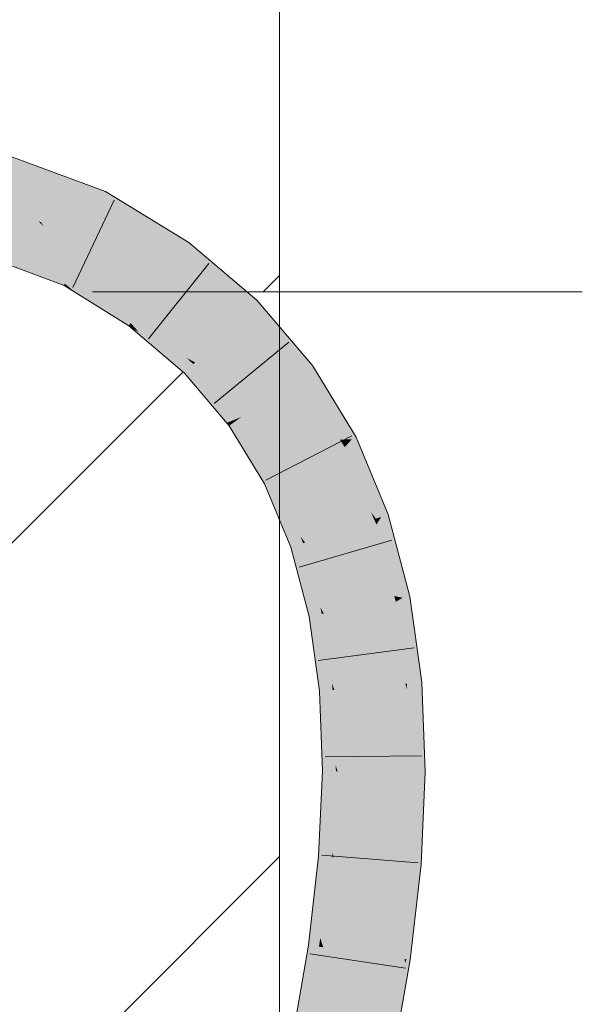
# Model space of a CAD drawing. Extents: x -620 to 300, y 62 to 1112.
# Tile 144 of 256: x 173.56 to 174.93, y 722.21 to 724.61. Entities that reach past the tile are written whole.
import ezdxf
from ezdxf.lldxf.tags import DXFTag

# ---------------------------------------------------------------- set-up
doc = ezdxf.new("R2010")
doc.units = 0
doc.layers.get('0').update_dxf_attribs({"lineweight": 13})
doc.layers.add('E_Detail_Linie_Text_Bem', color=7, linetype='Continuous', lineweight=13)
for name, color, linetype, lineweight, true_color in [('E_Detail_Wandschraffur', 7, 'Continuous', 5, 0xc0c0c0), ('E_Leerrohr 25-A06GA1MY8I', 7, 'Continuous', 9, 0xff8000), ('E_Leerrohr 25-Shading', 7, 'Continuous', 9, 0xff8000)]:
    doc.layers.add(name, color=color, linetype=linetype, lineweight=lineweight, true_color=true_color)
tags = doc.linetypes.add('fein_strichliert', pattern=[4, 1, -2, 1]).pattern_tags.tags
tags[8:9] = [DXFTag(74, 4), DXFTag(75, 0), DXFTag(340, '0'), DXFTag(46, 0.0), DXFTag(50, 0.0), DXFTag(44, 0.0), DXFTag(45, 0.0)]
tags[6:7] = [DXFTag(74, 4), DXFTag(75, 0), DXFTag(340, '0'), DXFTag(46, 0.0), DXFTag(50, 0.0), DXFTag(44, 0.0), DXFTag(45, 0.0)]
tags[4:5] = [DXFTag(74, 4), DXFTag(75, 0), DXFTag(340, '0'), DXFTag(46, 0.0), DXFTag(50, 0.0), DXFTag(44, 0.0), DXFTag(45, 0.0)]

# ---------------------------------------------------------------- blocks, each defined once
blk = doc.blocks.new('Shading-A06GA12D8I', base_point=(172.0508, 724.3159))
at = {"layer": 'E_Leerrohr 25-Shading', "color": 34, "true_color": 0xb05800}
for points in [[(173.3723, 724.2989), (173.5828, 724.2598), (173.2936, 724.3634), (173.3165, 724.3583)], [(173.3723, 724.2989), (173.5419, 724.244), (173.5828, 724.2598), (173.7106, 724.2125)], [(173.6651, 724.1904), (173.7635, 724.1723), (173.4989, 724.252), (173.5419, 724.244)], [(173.5419, 724.244), (173.7635, 724.1723), (173.7106, 724.2125), (173.7713, 724.1901)], [(173.6651, 724.1904), (173.7132, 724.1727), (173.7635, 724.1723), (173.7598, 724.164)], [(173.7132, 724.1727), (173.7565, 724.1566), (173.7598, 724.164)], [(173.5576, 724.0034), (173.6045, 723.9859), (173.3545, 724.1179), (173.4502, 724.0705)], [(173.491, 724.0671), (173.3831, 724.1072), (173.6704, 723.9614), (173.4502, 724.0705)], [(173.6045, 723.9859), (173.6704, 723.9614), (173.4502, 724.0705)], [(173.491, 724.0671), (173.6704, 723.9614), (173.6723, 723.9657)], [(173.6723, 723.9657), (173.6821, 723.9877), (173.491, 724.0671), (173.6398, 724.0118)], [(173.9743, 724.0656), (173.9528, 724.0359), (174.1395, 723.9251), (174.1137, 723.8992)], [(173.6821, 723.9877), (173.6852, 723.9949), (173.6398, 724.0118)], [(174.2748, 723.7665), (174.1395, 723.9251), (174.1934, 723.8057), (174.1137, 723.8992)], [(173.8445, 723.8863), (173.9225, 723.8099), (173.8492, 723.8928), (173.968, 723.7852)], [(173.968, 723.7852), (173.989, 723.7739), (173.8492, 723.8928)], [(173.8283, 723.8639), (173.8277, 723.8631), (173.8334, 723.8582)], [(173.8334, 723.8582), (173.852, 723.8481), (173.8283, 723.8639), (173.8325, 723.8698)], [(173.8325, 723.8698), (173.852, 723.8481), (173.8445, 723.8863), (173.9225, 723.8099)], [(173.852, 723.8481), (173.8334, 723.8582), (173.8739, 723.8239)], [(173.8739, 723.8239), (173.9225, 723.8099), (173.852, 723.8481)], [(173.8739, 723.8239), (173.9632, 723.7479), (173.9225, 723.8099), (173.9744, 723.7592)], [(173.9225, 723.8099), (173.9744, 723.7592), (173.968, 723.7852), (173.985, 723.7698)], [(174.2748, 723.7665), (174.1934, 723.8057), (174.2499, 723.7485)], [(174.1934, 723.8057), (174.2452, 723.7451), (174.2499, 723.7485)], [(173.985, 723.7698), (173.989, 723.7739), (173.968, 723.7852)], [(174.0665, 723.6267), (174.0863, 723.6348), (173.9744, 723.7592), (173.985, 723.7698)], [(173.985, 723.7698), (174.0863, 723.6348), (173.989, 723.7739), (174.0965, 723.639)], [(174.0965, 723.639), (174.102, 723.6414), (173.989, 723.7739)], [(173.9744, 723.7592), (173.9632, 723.7479), (174.0665, 723.6267)], [(174.3704, 723.5866), (174.2499, 723.7485), (174.3418, 723.586), (174.2452, 723.7451)], [(174.3809, 723.5919), (174.2748, 723.7665), (174.3704, 723.5866), (174.2499, 723.7485)], [(174.0723, 723.6199), (174.0887, 723.6317), (174.0665, 723.6267), (174.0863, 723.6348)], [(174.0887, 723.6317), (174.0723, 723.6199), (174.1622, 723.4809), (174.158, 723.4788)], [(174.0863, 723.6348), (174.0887, 723.6317), (174.0965, 723.639), (174.0974, 723.6379)], [(174.1622, 723.4809), (174.1758, 723.4878), (174.0887, 723.6317), (174.0974, 723.6379)], [(174.0974, 723.6379), (174.102, 723.6414), (174.0965, 723.639)], [(174.0974, 723.6379), (174.1758, 723.4878), (174.102, 723.6414), (174.1857, 723.4928)], [(174.1857, 723.4928), (174.1907, 723.4953), (174.102, 723.6414)], [(174.3505, 723.5765), (174.3704, 723.5866), (174.3435, 723.5836), (174.3418, 723.586)], [(174.3418, 723.586), (174.3483, 723.5754), (174.349, 723.5757)], [(174.349, 723.5757), (174.3505, 723.5765), (174.3435, 723.5836)], [(174.3483, 723.5754), (174.3533, 723.5676), (174.349, 723.5757)], [(174.349, 723.5757), (174.3533, 723.5676), (174.3505, 723.5765), (174.3558, 723.5704)], [(174.3558, 723.5704), (174.3704, 723.5866), (174.3505, 723.5765)], [(174.3704, 723.5866), (174.3558, 723.5704), (174.4214, 723.4946), (174.4227, 723.4916)], [(174.4214, 723.4946), (174.3809, 723.5919), (174.3704, 723.5866)], [(174.442, 723.3981), (174.3483, 723.5754), (174.4289, 723.3937), (174.4173, 723.4097)], [(174.3483, 723.5754), (174.442, 723.3981), (174.3533, 723.5676)], [(174.3558, 723.5704), (174.3533, 723.5676), (174.4227, 723.4916), (174.4592, 723.4039)], [(174.442, 723.3981), (174.4592, 723.4039), (174.3533, 723.5676)], [(174.1622, 723.4809), (174.158, 723.4788), (174.1733, 723.4421)], [(174.1733, 723.4421), (174.201, 723.4069), (174.1622, 723.4809), (174.1758, 723.4878)], [(174.1758, 723.4878), (174.201, 723.4069), (174.1857, 723.4928), (174.2261, 723.3749)], [(174.1857, 723.4928), (174.2261, 723.3749), (174.1907, 723.4953), (174.2458, 723.3499)], [(174.2458, 723.3499), (174.257, 723.3358), (174.1907, 723.4953)], [(174.2223, 723.324), (174.2264, 723.3254), (174.1733, 723.4421), (174.201, 723.4069)], [(174.4173, 723.4097), (174.4258, 723.3926), (174.4289, 723.3937)], [(174.4173, 723.4097), (174.4245, 723.3922), (174.4258, 723.3926)], [(174.201, 723.4069), (174.2264, 723.3254), (174.2261, 723.3749), (174.2414, 723.3305)], [(174.4245, 723.3922), (174.4305, 723.3794), (174.4258, 723.3926)], [(174.4943, 723.2009), (174.4245, 723.3922), (174.4737, 723.2054), (174.4737, 723.2055)], [(174.4245, 723.3922), (174.4943, 723.2009), (174.4305, 723.3794)], [(174.4258, 723.3926), (174.4305, 723.3794), (174.4289, 723.3937), (174.4342, 723.3853)], [(174.4342, 723.3853), (174.442, 723.3981), (174.4289, 723.3937)], [(174.4342, 723.3853), (174.4305, 723.3794), (174.5033, 723.2366), (174.5118, 723.2044)], [(174.442, 723.3981), (174.4342, 723.3853), (174.4661, 723.3346)], [(174.4342, 723.3853), (174.5033, 723.2366), (174.4661, 723.3346)], [(174.5033, 723.2366), (174.4592, 723.4039), (174.442, 723.3981)], [(174.2261, 723.3749), (174.2414, 723.3305), (174.2458, 723.3499), (174.2519, 723.334)], [(174.4943, 723.2009), (174.5118, 723.2044), (174.4305, 723.3794)], [(174.2519, 723.334), (174.257, 723.3358), (174.2458, 723.3499)], [(174.2264, 723.3254), (174.2223, 723.324), (174.2317, 723.2881)], [(174.2317, 723.2881), (174.256, 723.2452), (174.2264, 723.3254), (174.2414, 723.3305)], [(174.2414, 723.3305), (174.256, 723.2452), (174.2519, 723.334), (174.2774, 723.2072)], [(174.2519, 723.334), (174.2774, 723.2072), (174.257, 723.3358), (174.2937, 723.1783)], [(174.2937, 723.1783), (174.3025, 723.1627), (174.257, 723.3358)], [(174.2666, 723.1556), (174.2711, 723.1564), (174.2317, 723.2881), (174.256, 723.2452)], [(174.256, 723.2452), (174.2711, 723.1564), (174.2774, 723.2072), (174.287, 723.1596)], [(174.2774, 723.2072), (174.287, 723.1596), (174.2937, 723.1783), (174.2975, 723.1617)], [(174.4737, 723.2055), (174.4759, 723.1973), (174.4764, 723.1974)], [(174.4943, 723.2009), (174.4737, 723.2054), (174.4778, 723.1976)], [(174.4737, 723.2054), (174.4764, 723.1974), (174.4778, 723.1976)], [(174.4759, 723.1973), (174.4777, 723.1916), (174.4764, 723.1974)], [(174.5045, 722.9921), (174.5218, 722.9937), (174.4759, 723.1973), (174.4777, 723.1916)], [(174.4764, 723.1974), (174.4777, 723.1916), (174.4778, 723.1976), (174.4799, 723.1929)], [(174.4799, 723.1929), (174.4777, 723.1916), (174.5362, 723.0292), (174.5409, 722.9953)], [(174.4799, 723.1929), (174.4943, 723.2009), (174.4778, 723.1976)], [(174.4943, 723.2009), (174.4799, 723.1929), (174.5156, 723.1134)], [(174.4799, 723.1929), (174.5362, 723.0292), (174.5156, 723.1134)], [(174.5362, 723.0292), (174.5118, 723.2044), (174.4943, 723.2009)], [(174.2975, 723.1617), (174.3025, 723.1627), (174.2937, 723.1783)], [(174.5218, 722.9937), (174.5409, 722.9953), (174.4777, 723.1916)], [(174.2711, 723.1564), (174.2666, 723.1556), (174.2724, 723.1138)], [(174.2724, 723.1138), (174.2924, 723.0647), (174.2711, 723.1564), (174.287, 723.1596)], [(174.287, 723.1596), (174.2924, 723.0647), (174.2975, 723.1617), (174.3095, 723.0228)], [(174.2975, 723.1617), (174.3095, 723.0228), (174.3025, 723.1627), (174.3219, 722.9925)], [(174.3219, 722.9925), (174.3284, 722.9767), (174.3025, 723.1627)], [(174.2919, 722.9736), (174.2976, 722.9741), (174.2724, 723.1138), (174.2924, 723.0647)], [(174.2924, 723.0647), (174.2976, 722.9741), (174.3095, 723.0228), (174.3136, 722.9755)], [(174.3095, 723.0228), (174.3136, 722.9755), (174.3219, 722.9925), (174.3238, 722.9763)], [(174.3238, 722.9763), (174.3284, 722.9767), (174.3219, 722.9925)], [(174.3238, 722.9763), (174.3227, 722.8218), (174.3284, 722.9767), (174.3315, 722.7929)], [(174.3315, 722.7929), (174.3358, 722.7787), (174.3284, 722.9767)], [(174.5045, 722.9921), (174.5131, 722.9507), (174.5218, 722.9937), (174.5387, 722.8655)], [(174.505, 722.9777), (174.505, 722.9776), (174.5045, 722.9921), (174.5131, 722.9507)], [(174.5126, 722.7778), (174.5272, 722.7777), (174.505, 722.9777)], [(174.505, 722.9776), (174.5272, 722.7777), (174.5131, 722.9507), (174.5492, 722.7776)], [(174.5488, 722.7897), (174.5409, 722.9953), (174.5218, 722.9937)], [(174.2976, 722.9741), (174.2919, 722.9736), (174.2941, 722.9153)], [(174.2941, 722.9153), (174.3099, 722.8637), (174.2976, 722.9741), (174.3136, 722.9755)], [(174.3136, 722.9755), (174.3099, 722.8637), (174.3238, 722.9763), (174.3227, 722.8218)], [(174.5131, 722.9507), (174.5492, 722.7776), (174.5387, 722.8655), (174.5488, 722.7897)], [(174.2992, 722.7788), (174.307, 722.7788), (174.2941, 722.9153), (174.3099, 722.8637)], [(174.3099, 722.8637), (174.307, 722.7788), (174.3227, 722.8218), (174.3224, 722.7787)], [(174.3227, 722.8218), (174.3224, 722.7787), (174.3315, 722.7929), (174.3317, 722.7787)], [(174.3317, 722.7787), (174.3358, 722.7787), (174.3315, 722.7929)], [(174.307, 722.7788), (174.2992, 722.7788), (174.2952, 722.6896)], [(174.2952, 722.6896), (174.3076, 722.6415), (174.307, 722.7788), (174.3224, 722.7787)], [(174.3224, 722.7787), (174.3076, 722.6415), (174.3317, 722.7787), (174.3172, 722.6047)], [(174.3317, 722.7787), (174.3172, 722.6047), (174.3358, 722.7787), (174.3233, 722.5807)], [(174.3233, 722.5807), (174.3263, 722.5695), (174.3358, 722.7787)], [(174.5103, 722.7264), (174.5272, 722.7777), (174.5126, 722.7778)], [(174.5103, 722.7264), (174.5105, 722.7251), (174.5272, 722.7777), (174.5344, 722.5891)], [(174.5394, 722.5611), (174.5492, 722.7776), (174.5344, 722.5891), (174.5272, 722.7777)], [(174.5103, 722.7264), (174.5025, 722.5552), (174.5133, 722.5543)], [(174.5358, 722.5525), (174.5103, 722.7264), (174.5133, 722.5543)], [(174.5105, 722.7251), (174.5358, 722.5525), (174.5344, 722.5891)], [(174.2898, 722.5724), (174.3001, 722.5717), (174.2952, 722.6896), (174.3076, 722.6415)], [(174.3076, 722.6415), (174.3001, 722.5717), (174.3172, 722.6047), (174.3143, 722.5705)], [(174.3172, 722.6047), (174.3143, 722.5705), (174.3233, 722.5807), (174.3227, 722.5698)], [(174.3001, 722.5717), (174.2898, 722.5724), (174.2738, 722.4342)], [(174.2738, 722.4342), (174.2854, 722.3985), (174.3001, 722.5717), (174.3143, 722.5705)], [(174.3143, 722.5705), (174.2854, 722.3985), (174.3227, 722.5698), (174.2937, 722.373)], [(174.3227, 722.5698), (174.2937, 722.373), (174.3263, 722.5695), (174.2988, 722.3574)], [(174.2988, 722.3574), (174.3011, 722.3504), (174.3263, 722.5695)], [(174.3227, 722.5698), (174.3263, 722.5695), (174.3233, 722.5807)], [(174.5358, 722.5525), (174.539, 722.5522), (174.5344, 722.5891), (174.5394, 722.5611)], [(174.5036, 722.3212), (174.5025, 722.5552), (174.4902, 722.4483), (174.4902, 722.4486)], [(174.5025, 722.5552), (174.5079, 722.4247), (174.5133, 722.5543)], [(174.5025, 722.5552), (174.5036, 722.3212), (174.5079, 722.4247)], [(174.5079, 722.4247), (174.5358, 722.5525), (174.5133, 722.5543)], [(174.5079, 722.4247), (174.5123, 722.3199), (174.5358, 722.5525), (174.5351, 722.5185)], [(174.5351, 722.5185), (174.539, 722.5522), (174.5358, 722.5525)], [(174.2648, 722.3557), (174.278, 722.3538), (174.2738, 722.4342), (174.2854, 722.3985)], [(174.4902, 722.4486), (174.476, 722.3252), (174.4826, 722.3242)], [(174.4902, 722.4483), (174.4826, 722.3242), (174.4992, 722.3218)], [(174.5036, 722.3212), (174.4902, 722.4483), (174.4992, 722.3218)], [(174.5036, 722.3212), (174.5123, 722.3199), (174.5079, 722.4247)], [(174.2854, 722.3985), (174.278, 722.3538), (174.2937, 722.373), (174.2906, 722.3519)], [(174.278, 722.3538), (174.2648, 722.3557), (174.2288, 722.1467)], [(174.2288, 722.1467), (174.2437, 722.1358), (174.278, 722.3538), (174.2906, 722.3519)], [(174.2937, 722.373), (174.2906, 722.3519), (174.2988, 722.3574), (174.2979, 722.3509)], [(174.2979, 722.3509), (174.3011, 722.3504), (174.2988, 722.3574)], [(174.2906, 722.3519), (174.2437, 722.1358), (174.2979, 722.3509), (174.2536, 722.1285)], [(174.2979, 722.3509), (174.2536, 722.1285), (174.3011, 722.3504), (174.2593, 722.1243)], [(174.2593, 722.1243), (174.2617, 722.1226), (174.3011, 722.3504)], [(174.4352, 722.0885), (174.4563, 722.0844), (174.476, 722.3252), (174.4745, 722.25)], [(174.4997, 722.3117), (174.4745, 722.25), (174.4937, 722.2121), (174.4711, 722.0814)], [(174.476, 722.3252), (174.4745, 722.25), (174.4826, 722.3242)], [(174.4826, 722.3242), (174.4745, 722.25), (174.4992, 722.3218), (174.4997, 722.3117)], [(174.4997, 722.3117), (174.4937, 722.2121), (174.5006, 722.2892)], [(174.4997, 722.3117), (174.5036, 722.3212), (174.4992, 722.3218)], [(174.5036, 722.3212), (174.4997, 722.3117), (174.5006, 722.2892)], [(174.5036, 722.3212), (174.5006, 722.2891), (174.5123, 722.3199), (174.5019, 722.26)], [(174.5006, 722.2891), (174.4937, 722.2121), (174.5019, 722.26)], [(174.4563, 722.0844), (174.4711, 722.0814), (174.4745, 722.25)]]:
    blk.add_solid(points, dxfattribs=at)
at = {"layer": 'E_Leerrohr 25-Shading', "color": 30, "true_color": 0xf57b00}
for points in [[(173.6651, 724.1904), (173.3723, 724.2989), (173.5677, 724.1326), (173.2777, 724.2402)], [(173.6398, 724.0118), (173.5677, 724.1326), (173.491, 724.0671), (173.408, 724.1919)], [(173.5677, 724.1326), (173.6146, 724.1152), (173.6651, 724.1904), (173.7132, 724.1727)], [(173.6146, 724.1152), (173.7209, 724.0757), (173.7132, 724.1727), (173.7565, 724.1566)], [(173.9528, 724.0359), (173.7565, 724.1566), (173.7226, 724.0746), (173.7209, 724.0757)], [(173.5677, 724.1326), (173.62, 724.106), (173.6081, 724.1176)], [(173.5677, 724.1326), (173.6398, 724.0118), (173.62, 724.106), (173.685, 723.9949)], [(173.62, 724.106), (173.6146, 724.1152), (173.6081, 724.1176)], [(173.685, 723.9949), (173.6852, 723.9949), (173.6146, 724.1152), (173.7209, 724.0757)], [(173.7209, 724.0757), (173.6852, 723.9949), (173.901, 723.9644), (173.8492, 723.8928)], [(173.9528, 724.0359), (173.7226, 724.0746), (173.9133, 723.9814)], [(173.7226, 724.0746), (173.901, 723.9644), (173.9133, 723.9814)], [(174.1137, 723.8992), (173.9528, 724.0359), (174.0915, 723.8769), (173.9133, 723.9814)], [(173.901, 723.9644), (173.8492, 723.8928), (174.0513, 723.8365), (173.989, 723.7739)], [(174.0915, 723.8769), (173.9133, 723.9814), (173.9045, 723.9614), (173.901, 723.9644)], [(174.0915, 723.8769), (173.9045, 723.9614), (174.0615, 723.8467)], [(173.9045, 723.9614), (174.0513, 723.8365), (174.0615, 723.8467)], [(174.1934, 723.8057), (174.1137, 723.8992), (174.0915, 723.8769)], [(174.1003, 723.8134), (174.0915, 723.8769), (174.0615, 723.8467)], [(174.1003, 723.8134), (174.2452, 723.7451), (174.0915, 723.8769), (174.1934, 723.8057)], [(174.0513, 723.8365), (174.1003, 723.8134), (174.0615, 723.8467)], [(174.0513, 723.8365), (173.989, 723.7739), (174.1736, 723.6932), (174.102, 723.6414)], [(174.0513, 723.8365), (174.1859, 723.7021), (174.1003, 723.8134), (174.2097, 723.7194)], [(174.0513, 723.8365), (174.1736, 723.6932), (174.1859, 723.7021)], [(174.2097, 723.7194), (174.2452, 723.7451), (174.1003, 723.8134)], [(174.3418, 723.586), (174.2452, 723.7451), (174.2097, 723.7194)], [(174.1736, 723.6932), (174.2206, 723.6615), (174.1859, 723.7021)], [(174.2206, 723.6615), (174.2097, 723.7194), (174.1859, 723.7021)], [(174.2206, 723.6615), (174.3483, 723.5754), (174.2097, 723.7194), (174.3418, 723.586)], [(174.1736, 723.6932), (174.102, 723.6414), (174.2695, 723.5353), (174.1907, 723.4953)], [(174.1736, 723.6932), (174.2828, 723.5421), (174.2206, 723.6615), (174.3104, 723.5562)], [(174.1736, 723.6932), (174.2695, 723.5353), (174.2828, 723.5421)], [(174.3104, 723.5562), (174.3483, 723.5754), (174.2206, 723.6615)], [(174.3098, 723.4981), (174.3104, 723.5562), (174.2828, 723.5421)], [(174.3098, 723.4981), (174.4245, 723.3922), (174.3104, 723.5562), (174.4173, 723.4097)], [(174.4173, 723.4097), (174.3483, 723.5754), (174.3104, 723.5562)], [(174.2695, 723.5353), (174.1907, 723.4953), (174.3408, 723.364), (174.257, 723.3358)], [(174.2695, 723.5353), (174.3098, 723.4981), (174.2828, 723.5421)], [(174.2695, 723.5353), (174.3833, 723.3783), (174.3098, 723.4981)], [(174.2695, 723.5353), (174.2696, 723.5351), (174.3833, 723.3783), (174.3542, 723.3685)], [(174.2696, 723.5351), (174.3408, 723.364), (174.3542, 723.3685)], [(174.3833, 723.3783), (174.4245, 723.3922), (174.3098, 723.4981)], [(174.4737, 723.2055), (174.4245, 723.3922), (174.3833, 723.3783)], [(174.3408, 723.364), (174.257, 723.3358), (174.3892, 723.18), (174.3025, 723.1627)], [(174.3408, 723.364), (174.3731, 723.3241), (174.3542, 723.3685)], [(174.3408, 723.364), (174.3409, 723.3636), (174.4308, 723.1883), (174.402, 723.1826)], [(174.3408, 723.364), (174.4308, 723.1883), (174.3731, 723.3241)], [(174.3409, 723.3636), (174.3892, 723.18), (174.402, 723.1826)], [(174.3731, 723.3241), (174.3833, 723.3783), (174.3542, 723.3685)], [(174.3731, 723.3241), (174.4759, 723.1973), (174.3833, 723.3783), (174.4737, 723.2055)], [(174.4308, 723.1883), (174.4759, 723.1973), (174.3731, 723.3241)], [(174.5045, 722.9921), (174.4759, 723.1973), (174.5008, 722.9918), (174.4308, 723.1883)], [(174.3892, 723.18), (174.3025, 723.1627), (174.4164, 722.9844), (174.3284, 722.9767)], [(174.4551, 722.9878), (174.402, 723.1826), (174.3892, 723.1796), (174.3892, 723.18)], [(174.4551, 722.9878), (174.3892, 723.1796), (174.4281, 722.9855)], [(174.3892, 723.1796), (174.4164, 722.9844), (174.4281, 722.9855)], [(174.5008, 722.9918), (174.4308, 723.1883), (174.4551, 722.9878), (174.402, 723.1826)], [(174.4188, 722.9221), (174.4164, 722.9844), (174.3358, 722.7787), (174.3284, 722.9767)], [(174.4281, 722.9855), (174.4164, 722.9844), (174.4339, 722.947)], [(174.4379, 722.92), (174.4339, 722.947), (174.4164, 722.9841), (174.4164, 722.9844)], [(174.4379, 722.92), (174.4164, 722.9841), (174.4219, 722.9218)], [(174.4164, 722.9841), (174.4188, 722.9221), (174.4219, 722.9218)], [(174.4551, 722.9878), (174.4281, 722.9855), (174.4911, 722.8241), (174.4339, 722.947)], [(174.4911, 722.8241), (174.5008, 722.9918), (174.4551, 722.9878)], [(174.4911, 722.8241), (174.5126, 722.7778), (174.5008, 722.9918), (174.505, 722.9777)], [(174.505, 722.9777), (174.5045, 722.9921), (174.5008, 722.9918)], [(174.459, 722.7781), (174.5012, 722.7778), (174.4339, 722.947), (174.4911, 722.8241)], [(174.4188, 722.9221), (174.3358, 722.7787), (174.4036, 722.7783)], [(174.4242, 722.7782), (174.4188, 722.9221), (174.4036, 722.7783)], [(174.4188, 722.9221), (174.4242, 722.7782), (174.4379, 722.92), (174.459, 722.7781)], [(174.5012, 722.7778), (174.5126, 722.7778), (174.4911, 722.8241)], [(174.4036, 722.7783), (174.3358, 722.7787), (174.3721, 722.5658), (174.3263, 722.5695)], [(174.4144, 722.5624), (174.4242, 722.7782), (174.3721, 722.5658), (174.4036, 722.7783)], [(174.4242, 722.7782), (174.4144, 722.5624), (174.4234, 722.5616)], [(174.4242, 722.7782), (174.4234, 722.5616), (174.474, 722.6364), (174.4825, 722.5568)], [(174.4242, 722.7782), (174.474, 722.6364), (174.459, 722.7781)], [(174.474, 722.6364), (174.5012, 722.7778), (174.459, 722.7781)], [(174.474, 722.6364), (174.5025, 722.5552), (174.5012, 722.7778), (174.5103, 722.7264)], [(174.5103, 722.7264), (174.5126, 722.7778), (174.5012, 722.7778)], [(174.4825, 722.5568), (174.5025, 722.5552), (174.474, 722.6364)], [(174.3721, 722.5658), (174.3263, 722.5695), (174.3317, 722.346), (174.3011, 722.3504)], [(174.3885, 722.3378), (174.4144, 722.5624), (174.3317, 722.346), (174.3721, 722.5658)], [(174.4144, 722.5624), (174.3885, 722.3378), (174.3962, 722.3367)], [(174.4144, 722.5624), (174.3962, 722.3367), (174.4223, 722.532), (174.4147, 722.334)], [(174.4144, 722.5624), (174.4223, 722.532), (174.4234, 722.5616)], [(174.4223, 722.532), (174.4825, 722.5568), (174.4234, 722.5616)], [(174.4223, 722.532), (174.476, 722.3252), (174.4825, 722.5568), (174.4902, 722.4486)], [(174.4902, 722.4486), (174.5025, 722.5552), (174.4825, 722.5568)], [(174.4147, 722.334), (174.476, 722.3252), (174.4223, 722.532)], [(174.3317, 722.346), (174.3011, 722.3504), (174.2832, 722.1183), (174.2617, 722.1226)], [(174.3485, 722.1055), (174.3885, 722.3378), (174.2832, 722.1183), (174.3317, 722.346)], [(174.3885, 722.3378), (174.3485, 722.1055), (174.355, 722.1042)], [(174.3706, 722.1012), (174.3962, 722.3367), (174.355, 722.1042), (174.3885, 722.3378)], [(174.3988, 722.0956), (174.4147, 722.334), (174.3706, 722.1012), (174.3962, 722.3367)], [(174.4352, 722.0885), (174.476, 722.3252), (174.3988, 722.0956), (174.4147, 722.334)]]:
    blk.add_solid(points, dxfattribs=at)
at = {"layer": 'E_Leerrohr 25-Shading', "color": 34, "true_color": 0xaf5800}
for points in [[(173.8718, 724.1284), (173.7713, 724.1901), (173.7635, 724.1723)], [(173.7565, 724.1566), (173.9743, 724.0656), (173.7598, 724.164), (173.9178, 724.1003)], [(173.9743, 724.0656), (173.7565, 724.1566), (173.9528, 724.0359)], [(173.9178, 724.1003), (173.8718, 724.1284), (173.7598, 724.164), (173.7635, 724.1723)], [(173.8283, 723.8639), (173.6821, 723.9877), (173.6991, 723.9434), (173.6723, 723.9657)], [(173.8283, 723.8639), (173.8325, 723.8698), (173.6821, 723.9877), (173.6852, 723.9948)], [(173.6852, 723.9948), (173.8325, 723.8698), (173.6852, 723.9949), (173.8445, 723.8863)], [(173.8445, 723.8863), (173.8492, 723.8928), (173.6852, 723.9949)], [(173.6723, 723.9657), (173.6704, 723.9614), (173.6991, 723.9434)], [(173.8283, 723.8639), (173.6991, 723.9434), (173.8277, 723.8631)]]:
    blk.add_solid(points, dxfattribs=at)
blk = doc.blocks.new('Referenz-A06GA1N48I')
at = {"layer": 'E_Detail_Linie_Text_Bem', "linetype": 'Continuous', "ltscale": 0.13}
blk.add_line((174.195, 725.3316), (174.195, 685.3316), dxfattribs=at)
at = {"layer": 'E_Detail_Linie_Text_Bem', "color": 0, "linetype": 'Continuous', "ltscale": 0.13}
blk.add_line((174.9312, 723.946), (173.7395, 723.946), dxfattribs=at)
at = {"layer": 'E_Detail_Wandschraffur', "linetype": 'ByBlock', "ltscale": 0.13}
for p, q in [((174.1552, 723.946), (174.195, 723.9857)), ((173.4759, 723.2666), (173.9599, 723.7507))]:
    blk.add_line(p, q, dxfattribs=at)
at = {"layer": 'E_Detail_Wandschraffur', "linetype": 'fein_strichliert', "ltscale": 0.13}
blk.add_line((173.4343, 721.8108), (174.195, 722.5715), dxfattribs=at)
at = {"layer": 'E_Leerrohr 25-A06GA1MY8I', "linetype": 'Continuous', "ltscale": 0.13}
for p, q in [((173.2944, 724.3665), (173.7713, 724.1901)), ((173.7713, 724.1901), (173.9743, 724.0656)), ((173.6921, 723.9562), (173.7923, 724.1688)), ((173.2341, 724.1239), (173.6704, 723.9614)), ((173.9743, 724.0656), (174.1395, 723.9251)), ((173.8757, 723.8317), (174.0228, 724.0149)), ((173.6704, 723.9614), (173.8277, 723.8631)), ((174.1395, 723.9251), (174.2748, 723.7665)), ((173.8277, 723.8631), (173.9632, 723.7479)), ((174.0359, 723.6736), (174.2173, 723.8229)), ((173.9632, 723.7479), (174.0723, 723.6199)), ((174.2748, 723.7665), (174.3809, 723.5919)), ((174.0723, 723.6199), (174.158, 723.4787)), ((174.1614, 723.4876), (174.3703, 723.5952)), ((174.3809, 723.5919), (174.4592, 723.4039)), ((174.158, 723.4787), (174.2223, 723.3241)), ((174.4592, 723.4039), (174.5118, 723.2044)), ((174.2426, 723.2754), (174.4681, 723.3417)), ((174.2223, 723.3241), (174.2666, 723.1556)), ((174.5118, 723.2044), (174.5409, 722.9953)), ((174.2666, 723.1556), (174.2919, 722.9736)), ((174.2888, 723.0486), (174.5218, 723.0795)), ((174.5409, 722.9953), (174.5492, 722.7776)), ((174.2919, 722.9736), (174.2992, 722.7788)), ((174.3054, 722.8136), (174.5403, 722.8163)), ((174.2992, 722.7788), (174.2898, 722.5725)), ((174.5492, 722.7776), (174.539, 722.5523)), ((174.2898, 722.5725), (174.2648, 722.3557)), ((174.2974, 722.5745), (174.5316, 722.5558)), ((174.539, 722.5523), (174.5123, 722.32)), ((174.2648, 722.3557), (174.2258, 722.1296)), ((174.2687, 722.3343), (174.5012, 722.2997)), ((174.5123, 722.32), (174.4711, 722.0814))]:
    blk.add_line(p, q, dxfattribs=at)

msp = doc.modelspace()

# ---------------------------------------------------------------- block references
at = {"color": 8, "lineweight": 25, "ltscale": 0.25, "true_color": 0x808080}
msp.add_blockref('Referenz-A06GA1N48I', (0, 0), dxfattribs=at)
msp.add_blockref('Shading-A06GA12D8I', (172.0508, 724.3159))

doc.saveas('drawing.dxf')
